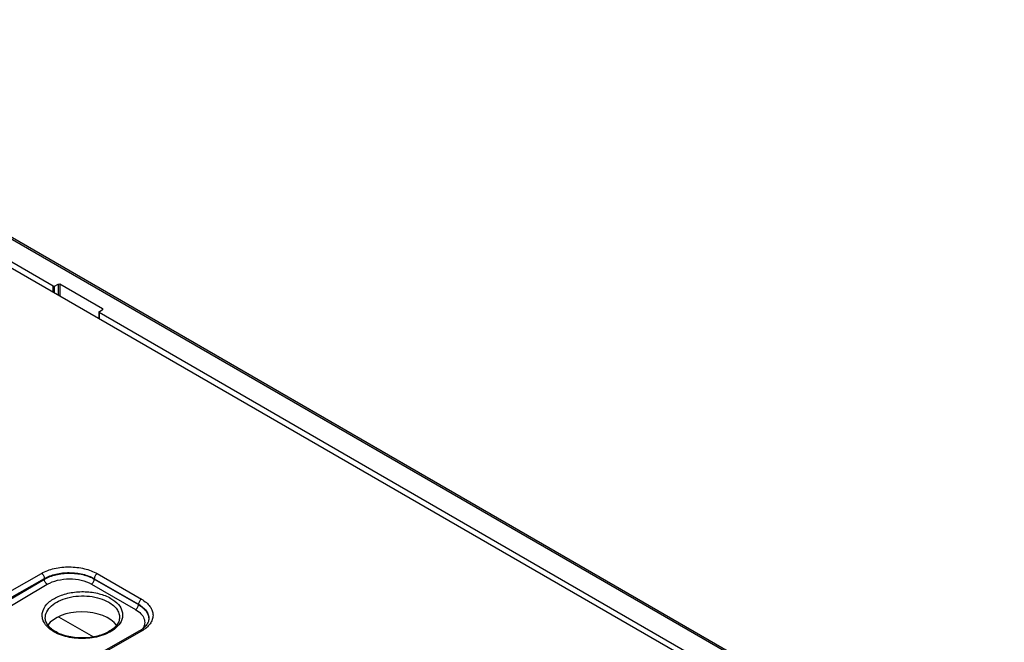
# Model space of a CAD drawing. Header units: inches. Extents: x 0 to 34, y 0 to 22.
# Tile 92 of 97: x 28.9 to 31.3, y 17.6 to 19.1. Entities that reach past the tile are written whole.
import ezdxf

# ---------------------------------------------------------------- set-up
doc = ezdxf.new("R2010")
doc.units = ezdxf.units.IN
doc.header["$LTSCALE"] = 1.87
doc.header["$MEASUREMENT"] = 0
doc.layers.get('0').update_dxf_attribs({"linetype": 'CONTINUOUS'})

msp = doc.modelspace()

# ---------------------------------------------------------------- linework, layer by layer
at = {"color": 7, "linetype": 'CONTINUOUS'}
for p, q in [((26.3958, 20.0526), (31.9779, 16.8296)), ((26.4033, 20.0534), (31.9854, 16.8303)), ((26.3354, 20.0177), (31.9174, 16.7947)), ((29.0203, 18.4821), (27.4908, 19.3652)), ((29.0203, 18.4675), (29.0203, 18.4821)), ((29.0237, 18.4821), (29.0326, 18.4869)), ((29.0237, 18.4655), (29.0237, 18.4821)), ((29.0326, 18.4869), (29.0326, 18.4603)), ((29.0361, 18.4868), (29.0361, 18.4583)), ((29.1388, 18.4276), (29.0361, 18.4868)), ((29.1298, 18.4194), (29.1298, 18.4042)), ((29.1305, 18.4204), (29.1388, 18.4256)), ((29.1306, 18.4184), (29.1306, 18.4038)), ((30.7502, 17.4833), (29.1306, 18.4184)), ((29.1388, 18.4276), (29.1388, 18.4255)), ((28.7886, 17.6754), (28.992, 17.7908)), ((28.7955, 17.6632), (28.999, 17.7786)), ((28.8095, 17.6652), (28.999, 17.7766)), ((28.999, 17.7786), (28.999, 17.7766)), ((29.1192, 17.7779), (29.1192, 17.7771)), ((29.1192, 17.7779), (29.2256, 17.7165)), ((29.1192, 17.7771), (29.2255, 17.7157)), ((29.1263, 17.7901), (29.2327, 17.7287)), ((28.8166, 17.6531), (29.0061, 17.7645)), ((29.1122, 17.7651), (29.2185, 17.7037)), ((29.2256, 17.7165), (29.2255, 17.7157)), ((29.0012, 17.6833), (29.0012, 17.6833)), ((29.0329, 17.6865), (29.1171, 17.6378)), ((29.1799, 17.6843), (29.1799, 17.6843)), ((29.2504, 17.6813), (29.2504, 17.6812)), ((29.2277, 17.6523), (29.0243, 17.5369)), ((29.2327, 17.6518), (29.0293, 17.5364))]:
    msp.add_line(p, q, dxfattribs=at)
for points in [[(29.0079, 17.6657), (29.0063, 17.668), (29.0049, 17.6703), (29.0038, 17.6726), (29.0028, 17.6749), (29.0021, 17.6772), (29.0016, 17.6796), (29.0013, 17.6819), (29.0012, 17.6833)], [(29.1799, 17.6843), (29.1798, 17.682), (29.1794, 17.6795), (29.1787, 17.677), (29.1779, 17.6745), (29.1767, 17.6721), (29.1754, 17.6696), (29.1738, 17.6673)], [(29.0259, 17.6506), (29.0241, 17.6516), (29.0213, 17.6534), (29.0187, 17.6553), (29.0162, 17.6572), (29.0138, 17.6593), (29.0117, 17.6614), (29.0097, 17.6635), (29.0079, 17.6657)], [(29.1738, 17.6673), (29.172, 17.6649), (29.1699, 17.6626), (29.1677, 17.6604), (29.1653, 17.6583), (29.1627, 17.6562), (29.1599, 17.6541), (29.1569, 17.6522), (29.1537, 17.6503), (29.1503, 17.6485), (29.1468, 17.6468), (29.1431, 17.6452), (29.1392, 17.6437), (29.1352, 17.6424), (29.1311, 17.6411), (29.1269, 17.6399), (29.1225, 17.6389), (29.1181, 17.638), (29.1136, 17.6372), (29.109, 17.6366), (29.1044, 17.6361), (29.0997, 17.6357), (29.095, 17.6355), (29.0903, 17.6354), (29.0856, 17.6355), (29.0808, 17.6357), (29.0762, 17.636), (29.0715, 17.6365), (29.067, 17.6371), (29.0625, 17.6378), (29.058, 17.6387), (29.0537, 17.6397), (29.0495, 17.6408), (29.0454, 17.6421), (29.0414, 17.6434), (29.0376, 17.6449), (29.0339, 17.6465), (29.0304, 17.6481), (29.0271, 17.6499), (29.0259, 17.6506)], [(29.2504, 17.6813), (29.2503, 17.6795), (29.25, 17.6773), (29.2494, 17.6752), (29.2486, 17.673), (29.2476, 17.6709), (29.2463, 17.6688), (29.2449, 17.6667), (29.2432, 17.6646), (29.2414, 17.6626), (29.2394, 17.6606), (29.2372, 17.6588), (29.2349, 17.6569), (29.2325, 17.6552)], [(29.2325, 17.6552), (29.2299, 17.6536), (29.2277, 17.6523)]]:
    msp.add_lwpolyline(points, dxfattribs=at)
msp.add_ellipse((29.0906, 17.6478), major_axis=(0.0886, -0.0013), ratio=0.567225, start_param=6.676521, end_param=9.076484, dxfattribs=at)
for points in [[(29.0326, 18.4869), (29.0334, 18.4873), (29.0351, 18.4877), (29.0353, 18.4868)], [(29.0203, 18.4821), (29.021, 18.4817), (29.0227, 18.4813), (29.0229, 18.4821)]]:
    msp.add_open_spline(points, degree=3, dxfattribs=at)
for points, knots in [([(29.1305, 18.4204), (29.1303, 18.4203), (29.13, 18.42), (29.1297, 18.4196), (29.1297, 18.4194)], [0, 0, 0, 0, 0.543226, 1, 1, 1, 1]), ([(29.1297, 18.4194), (29.1297, 18.4193), (29.13, 18.4189), (29.1304, 18.4189), (29.1307, 18.4189)], [0, 0, 0, 0, 0.345729, 1, 1, 1, 1]), ([(29.1396, 18.4265), (29.1396, 18.4264), (29.1394, 18.4261), (29.139, 18.426), (29.1387, 18.426)], [0, 0, 0, 0, 0.346329, 1, 1, 1, 1]), ([(29.1388, 18.4276), (29.139, 18.4274), (29.1393, 18.4272), (29.1396, 18.4267), (29.1396, 18.4265)], [0, 0, 0, 0, 0.551754, 1, 1, 1, 1]), ([(28.992, 17.7908), (29.0016, 17.7962), (29.0238, 17.804), (29.0592, 17.8077), (29.0946, 17.8037), (29.1168, 17.7956), (29.1263, 17.7901)], [0, 0, 0, 0, 0.236701, 0.499462, 0.762514, 1, 1, 1, 1]), ([(28.992, 17.7908), (28.9941, 17.7896), (28.9974, 17.7858), (28.999, 17.781), (28.999, 17.7786)], [0, 0, 0, 0, 0.498317, 1, 1, 1, 1]), ([(28.999, 17.7786), (29.0076, 17.7835), (29.0274, 17.7905), (29.0591, 17.7937), (29.0908, 17.7901), (29.1107, 17.7829), (29.1192, 17.7779)], [0, 0, 0, 0, 0.236698, 0.4994, 0.762425, 1, 1, 1, 1]), ([(28.999, 17.7766), (29.0075, 17.7816), (29.0274, 17.7889), (29.0591, 17.7925), (29.0908, 17.7892), (29.1107, 17.782), (29.1192, 17.7771)], [0, 0, 0, 0, 0.237614, 0.500472, 0.763075, 1, 1, 1, 1]), ([(29.0061, 17.7645), (29.0041, 17.7657), (29.0008, 17.7695), (28.9991, 17.7742), (28.999, 17.7766)], [0, 0, 0, 0, 0.499442, 1, 1, 1, 1]), ([(29.0061, 17.7645), (29.0137, 17.7689), (29.0312, 17.7754), (29.0592, 17.7786), (29.0872, 17.7757), (29.1047, 17.7694), (29.1122, 17.7651)], [0, 0, 0, 0, 0.237731, 0.500533, 0.763048, 1, 1, 1, 1]), ([(29.1122, 17.7651), (29.1143, 17.7663), (29.1175, 17.77), (29.1192, 17.7747), (29.1192, 17.7771)], [0, 0, 0, 0, 0.499446, 1, 1, 1, 1]), ([(29.1263, 17.7901), (29.1242, 17.7889), (29.1209, 17.7851), (29.1192, 17.7804), (29.1192, 17.7779)], [0, 0, 0, 0, 0.498306, 1, 1, 1, 1]), ([(29.0056, 17.6629), (29.0006, 17.6682), (28.9946, 17.6777), (28.9932, 17.6919), (28.9963, 17.7062), (29.0093, 17.7229), (29.0333, 17.737), (29.0637, 17.7457), (29.0973, 17.7479), (29.13, 17.7434), (29.1502, 17.7357), (29.159, 17.7306)], [0, 0, 0, 0, 0.098026, 0.143225, 0.189021, 0.291017, 0.41518, 0.558979, 0.712649, 0.863614, 1, 1, 1, 1]), ([(29.0012, 17.6833), (29.0011, 17.6885), (29.004, 17.6998), (29.016, 17.714), (29.0339, 17.7253), (29.0563, 17.7331), (29.0815, 17.7369), (29.1075, 17.7364), (29.1321, 17.7316), (29.1471, 17.7254), (29.1538, 17.7216)], [0, 0, 0, 0, 0.087466, 0.18712, 0.304499, 0.438221, 0.582598, 0.729767, 0.871353, 1, 1, 1, 1]), ([(29.159, 17.7306), (29.1658, 17.7267), (29.1776, 17.7179), (29.1866, 17.702), (29.1878, 17.6891), (29.1852, 17.6762), (29.1794, 17.6677), (29.1746, 17.6628)], [0, 0, 0, 0, 0.286404, 0.526414, 0.6384, 0.75161, 1, 1, 1, 1]), ([(29.1538, 17.7216), (29.1578, 17.7193), (29.165, 17.7143), (29.1735, 17.7052), (29.1789, 17.695), (29.18, 17.6878), (29.1799, 17.6843)], [0, 0, 0, 0, 0.289184, 0.547954, 0.781165, 1, 1, 1, 1]), ([(29.2185, 17.7037), (29.2206, 17.7049), (29.2238, 17.7086), (29.2255, 17.7133), (29.2255, 17.7157)], [0, 0, 0, 0, 0.499446, 1, 1, 1, 1]), ([(29.2255, 17.7157), (29.2293, 17.7136), (29.2361, 17.7089), (29.2442, 17.7003), (29.2493, 17.6908), (29.2504, 17.6839), (29.2504, 17.6807)], [0, 0, 0, 0, 0.289206, 0.548178, 0.781535, 1, 1, 1, 1]), ([(29.2327, 17.7287), (29.2306, 17.7275), (29.2273, 17.7237), (29.2256, 17.7189), (29.2256, 17.7165)], [0, 0, 0, 0, 0.498306, 1, 1, 1, 1]), ([(29.2256, 17.7165), (29.2294, 17.7143), (29.2362, 17.7096), (29.2444, 17.701), (29.2495, 17.6914), (29.2505, 17.6845), (29.2504, 17.6813)], [0, 0, 0, 0, 0.291281, 0.550686, 0.783058, 1, 1, 1, 1]), ([(29.2327, 17.7287), (29.2369, 17.7263), (29.2444, 17.7211), (29.2534, 17.7116), (29.2592, 17.7012), (29.2612, 17.6901), (29.2592, 17.679), (29.2535, 17.6686), (29.2444, 17.6593), (29.2369, 17.6541), (29.2327, 17.6518)], [0, 0, 0, 0, 0.14563, 0.275694, 0.392383, 0.501041, 0.609508, 0.725691, 0.855077, 1, 1, 1, 1]), ([(29.2185, 17.7037), (29.2232, 17.701), (29.2314, 17.695), (29.2396, 17.683), (29.2414, 17.6695), (29.2381, 17.6612), (29.2357, 17.6576)], [0, 0, 0, 0, 0.2916, 0.540474, 0.765658, 1, 1, 1, 1]), ([(29.0221, 17.6502), (29.0205, 17.6511), (29.0146, 17.6547), (29.0091, 17.6592), (29.0056, 17.6629)], [0, 0, 0, 0, 0.264856, 1, 1, 1, 1]), ([(29.1746, 17.6628), (29.1663, 17.6543), (29.143, 17.6411), (29.1029, 17.6327), (29.0606, 17.6347), (29.0335, 17.6436), (29.0221, 17.6502)], [0, 0, 0, 0, 0.219932, 0.481669, 0.753783, 1, 1, 1, 1]), ([(29.2327, 17.6518), (29.2319, 17.6523), (29.2302, 17.6529), (29.2284, 17.6527), (29.2277, 17.6523)], [0, 0, 0, 0, 0.549416, 1, 1, 1, 1])]:
    msp.add_open_spline(points, degree=3, knots=knots, dxfattribs=at)

doc.saveas('drawing.dxf')
